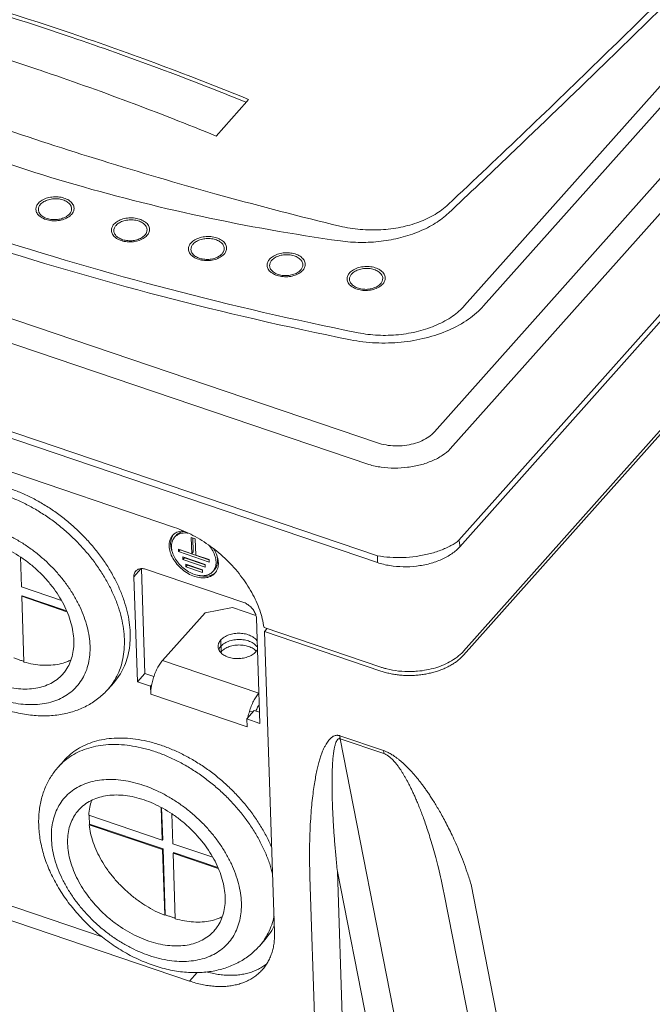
# Model space of a CAD drawing. Header units: millimetres. Extents: x -473 to 23648, y -382 to 1866.
# Tile 41 of 256: x 459 to 522, y 389 to 487. Entities that reach past the tile are written whole.
import ezdxf

# ---------------------------------------------------------------- set-up
doc = ezdxf.new("R2010")
doc.units = ezdxf.units.MM
doc.header["$LTSCALE"] = 80
doc.layers.get('0').update_dxf_attribs({"linetype": 'CONTINUOUS'})
for name, color, linetype in [('02___PRT_ALL_AXES', 7, 'CONTINUOUS'), ('06___PRT_ALL_SURFS', 7, 'CONTINUOUS'), ('09_ALL_ROUNDS', 7, 'CONTINUOUS'), ('10_ALL_CHAMFER', 7, 'CONTINUOUS'), ('20_ALL_FEATURES', 7, 'CONTINUOUS')]:
    doc.layers.add(name, color=color, linetype=linetype)

msp = doc.modelspace()

# ---------------------------------------------------------------- linework, layer by layer
at = {"color": 0, "linetype": 'Continuous', "lineweight": 0}
for p, q in [((459.389, 430.622), (459.29, 433.597)), ((463.357, 429.278), (459.389, 430.622)), ((459.42, 429.689), (459.469, 429.745)), ((459.636, 423.175), (459.42, 429.689)), ((459.42, 429.689), (463.913, 428.167)), ((459.469, 429.745), (463.874, 428.252)), ((480.337, 428.581), (477.61, 428.057)), ((480.337, 428.581), (482.649, 427.797)), ((473.398, 423.331), (477.61, 428.057)), ((468.553, 421.117), (467.983, 420.478)), ((463.059, 412.787), (463.629, 413.426)), ((473.357, 405.522), (466.081, 407.987)), ((473.249, 408.766), (473.357, 405.522)), ((473.301, 408.74), (473.406, 405.577)), ((474.399, 405.169), (474.3, 408.143)), ((466.112, 407.054), (466.161, 407.11)), ((466.112, 407.054), (473.388, 404.589)), ((466.161, 407.11), (473.437, 404.644)), ((473.357, 405.522), (473.406, 405.577)), ((478.367, 403.824), (474.399, 405.169)), ((473.388, 404.589), (473.437, 404.644)), ((473.388, 404.589), (473.604, 398.075)), ((473.437, 404.644), (473.653, 398.13)), ((474.429, 404.236), (474.479, 404.291)), ((474.429, 404.236), (478.923, 402.713)), ((474.646, 397.722), (474.429, 404.236)), ((474.479, 404.291), (478.884, 402.799)), ((473.604, 398.075), (473.653, 398.13)), ((482.993, 395.024), (483.563, 395.664))]:
    msp.add_line(p, q, dxfattribs=at)
for centre, radius, start, end in [((558.152, 784.644), 336.095, 252.08866, 258.6545), ((558.326, 782.463), 333.159, 252.06442, 258.65464), ((463.517, 424.456), 5.981, 318.31024, 326.42949), ((467.509, 408.821), 5.961, 130.09499, 138.29792), ((478.527, 399.002), 5.981, 318.31024, 326.42949)]:
    msp.add_arc(centre, radius, start, end, dxfattribs=at)
for points, knots in [([(501.758, 467.675), (501.358, 467.299), (500.433, 466.603), (498.832, 465.792), (497.018, 465.194), (495.063, 464.833), (493.046, 464.722), (491.697, 464.82), (491.031, 464.914)], [0, 0, 0, 0, 1.650007, 3.44615, 5.362736, 7.360464, 9.39198, 11.406789, 11.406789, 11.406789, 11.406789]), ([(470.177, 426.071), (470.165, 426.417), (470.103, 427.124), (469.9, 428.189), (469.589, 429.27), (469.172, 430.359), (468.654, 431.443), (468.04, 432.514), (467.335, 433.56), (466.546, 434.572), (465.681, 435.541), (464.748, 436.456), (463.756, 437.309), (462.715, 438.092), (461.634, 438.798), (460.523, 439.42), (459.394, 439.951), (458.257, 440.387), (457.123, 440.723), (456.003, 440.957), (454.907, 441.086), (453.845, 441.108), (452.829, 441.023), (451.866, 440.831), (450.968, 440.535), (450.142, 440.136), (449.398, 439.638), (448.908, 439.196), (448.664, 438.931), (448.619, 438.88)], [0, 0, 0, 0, 1.039931, 2.122546, 3.247391, 4.412526, 5.614732, 6.849715, 8.1123, 9.396614, 10.696261, 12.004488, 13.314345, 14.618848, 15.911132, 17.184615, 18.433157, 19.651238, 20.834127, 21.978081, 23.080537, 24.140322, 25.157861, 26.135358, 27.076933, 27.988647, 28.878367, 29.755424, 29.959186, 29.959186, 29.959186, 29.959186]), ([(469.607, 425.431), (469.596, 425.778), (469.533, 426.484), (469.33, 427.549), (469.019, 428.631), (468.602, 429.719), (468.084, 430.804), (467.47, 431.874), (466.765, 432.921), (465.976, 433.933), (465.111, 434.901), (464.178, 435.816), (463.186, 436.67), (462.145, 437.453), (461.064, 438.159), (459.954, 438.78), (458.825, 439.311), (457.688, 439.747), (456.554, 440.084), (455.433, 440.318), (454.337, 440.446), (453.276, 440.468), (452.259, 440.383), (451.297, 440.192), (450.398, 439.895), (449.572, 439.496), (449.008, 439.119), (448.718, 438.884), (448.66, 438.835)], [0, 0, 0, 0, 1.039931, 2.122546, 3.247391, 4.412526, 5.614732, 6.849715, 8.1123, 9.396614, 10.696261, 12.004488, 13.314345, 14.618848, 15.911132, 17.184615, 18.433157, 19.651238, 20.834127, 21.978081, 23.080537, 24.140322, 25.157861, 26.135358, 27.076933, 27.988647, 28.878367, 29.106709, 29.106709, 29.106709, 29.106709]), ([(466.198, 424.777), (466.187, 425.088), (466.127, 425.724), (465.93, 426.682), (465.626, 427.655), (465.218, 428.63), (464.713, 429.598), (464.115, 430.547), (463.432, 431.465), (462.671, 432.343), (461.841, 433.169), (460.953, 433.935), (460.016, 434.632), (459.041, 435.251), (458.039, 435.785), (457.023, 436.228), (456.004, 436.575), (454.993, 436.822), (454.003, 436.965), (453.044, 437.004), (452.128, 436.936), (451.265, 436.763), (450.466, 436.486), (449.74, 436.108), (449.097, 435.632), (448.544, 435.066), (448.089, 434.414), (447.739, 433.687), (447.495, 432.894), (447.362, 432.044), (447.347, 431.459), (447.357, 431.161)], [0, 0, 0, 0, 0.934505, 1.911259, 2.929503, 3.986741, 5.07901, 6.201155, 7.347068, 8.509939, 9.682467, 10.857085, 12.02617, 13.182248, 14.318213, 15.427545, 16.504537, 17.54454, 18.544222, 19.501839, 20.41751, 21.293471, 22.134257, 22.946733, 23.739881, 24.524273, 25.311247, 26.11191, 26.936201, 27.792191, 28.685698, 28.685698, 28.685698, 28.685698]), ([(464.591, 425.321), (464.582, 425.61), (464.522, 426.201), (464.321, 427.091), (464.012, 427.992), (463.597, 428.893), (463.084, 429.78), (462.48, 430.64), (461.793, 431.462), (461.034, 432.234), (460.214, 432.943), (459.343, 433.581), (458.436, 434.137), (457.504, 434.605), (456.562, 434.976), (455.622, 435.246), (454.698, 435.411), (453.804, 435.468), (452.951, 435.415), (452.153, 435.254), (451.421, 434.985), (450.767, 434.611), (450.328, 434.246), (450.109, 434.013), (450.058, 433.957)], [0, 0, 0, 0, 0.866747, 1.777077, 2.729755, 3.721395, 4.746853, 5.799596, 6.872057, 7.955957, 9.042618, 10.12327, 11.189347, 12.232798, 13.246399, 14.224092, 15.16134, 16.05551, 16.906265, 17.715938, 18.489802, 19.236101, 19.965687, 20.193743, 20.193743, 20.193743, 20.193743]), ([(446.097, 432.469), (446.114, 431.961), (446.226, 430.925), (446.611, 429.373), (447.208, 427.821), (448.003, 426.299), (448.973, 424.843), (450.098, 423.473), (451.355, 422.212), (452.726, 421.077), (454.187, 420.084), (455.716, 419.252), (457.291, 418.595), (458.88, 418.13), (460.458, 417.867), (461.984, 417.813), (463.434, 417.966), (464.779, 418.32), (466.002, 418.862), (467.083, 419.579), (467.704, 420.164), (467.983, 420.478)], [0, 0, 0, 0, 1.524053, 3.112476, 4.784263, 6.499609, 8.254374, 10.024617, 11.807658, 13.589734, 15.3556, 17.101153, 18.802821, 20.465148, 22.056691, 23.589087, 25.033311, 26.415171, 27.74422, 29.028241, 30.288855, 30.288855, 30.288855, 30.288855]), ([(466.198, 424.777), (466.208, 424.479), (466.193, 423.894), (466.06, 423.044), (465.816, 422.251), (465.465, 421.524), (465.011, 420.873), (464.458, 420.306), (463.815, 419.83), (463.089, 419.452), (462.289, 419.175), (461.427, 419.002), (460.511, 418.935), (459.552, 418.973), (458.561, 419.116), (457.551, 419.363), (456.531, 419.71), (455.515, 420.153), (454.514, 420.687), (453.539, 421.306), (452.602, 422.003), (451.713, 422.769), (450.884, 423.596), (450.123, 424.473), (449.44, 425.392), (448.842, 426.34), (448.336, 427.308), (447.929, 428.284), (447.625, 429.256), (447.427, 430.214), (447.367, 430.85), (447.357, 431.161)], [0, 0, 0, 0, 0.893508, 1.749497, 2.573789, 3.374451, 4.161425, 4.945817, 5.738965, 6.551441, 7.392227, 8.268188, 9.183859, 10.141476, 11.141158, 12.181161, 13.258153, 14.367485, 15.503451, 16.659529, 17.828613, 19.003231, 20.17576, 21.33863, 22.484544, 23.606688, 24.698958, 25.756195, 26.774439, 27.751193, 28.685698, 28.685698, 28.685698, 28.685698]), ([(463.497, 421.982), (463.446, 421.925), (463.227, 421.693), (462.788, 421.327), (462.133, 420.954), (461.401, 420.685), (460.603, 420.523), (459.751, 420.471), (458.857, 420.527), (457.933, 420.692), (456.993, 420.962), (456.051, 421.333), (455.119, 421.801), (454.211, 422.357), (453.341, 422.995), (452.52, 423.705), (451.761, 424.476), (451.075, 425.298), (450.47, 426.158), (449.958, 427.045), (449.543, 427.946), (449.233, 428.848), (449.033, 429.737), (448.973, 430.328), (448.963, 430.617)], [0, 0, 0, 0, 0.228056, 0.957642, 1.703941, 2.477805, 3.287478, 4.138233, 5.032403, 5.969651, 6.947344, 7.960945, 9.004396, 10.070473, 11.151125, 12.237786, 13.321686, 14.394147, 15.44689, 16.472348, 17.463988, 18.416666, 19.326996, 20.193743, 20.193743, 20.193743, 20.193743]), ([(470.177, 426.071), (470.188, 425.738), (470.175, 425.084), (470.043, 424.129), (469.8, 423.229), (469.448, 422.394), (469.025, 421.691), (468.702, 421.284), (468.553, 421.117)], [0, 0, 0, 0, 0.998481, 1.958599, 2.885382, 3.785763, 4.668348, 5.339626, 5.339626, 5.339626, 5.339626]), ([(464.591, 425.321), (464.601, 425.046), (464.584, 424.508), (464.443, 423.729), (464.189, 423.01), (463.862, 422.43), (463.607, 422.106), (463.497, 421.982)], [0, 0, 0, 0, 0.824468, 1.610817, 2.366206, 3.100595, 3.598643, 3.598643, 3.598643, 3.598643]), ([(469.607, 425.431), (469.618, 425.099), (469.605, 424.444), (469.473, 423.489), (469.23, 422.59), (468.901, 421.809), (468.631, 421.345), (468.5, 421.149)], [0, 0, 0, 0, 0.998481, 1.958599, 2.885382, 3.785763, 4.492725, 4.492725, 4.492725, 4.492725]), ([(458.644, 423.584), (458.759, 423.538), (458.989, 423.451), (459.319, 423.339), (459.535, 423.274), (459.633, 423.246)], [0, 0, 0, 0, 0.371673, 0.738609, 1.046363, 1.046363, 1.046363, 1.046363]), ([(464.306, 423.372), (464.171, 423.306), (463.792, 423.144), (463.13, 422.957), (462.312, 422.848), (461.445, 422.847), (460.544, 422.953), (459.94, 423.09), (459.636, 423.175)], [0, 0, 0, 0, 0.450263, 1.233897, 2.055597, 2.919109, 3.825444, 4.773196, 4.773196, 4.773196, 4.773196]), ([(463.629, 413.426), (463.674, 413.477), (463.918, 413.742), (464.407, 414.184), (465.152, 414.682), (465.978, 415.081), (466.876, 415.378), (467.839, 415.569), (468.855, 415.654), (469.917, 415.632), (471.013, 415.503), (472.133, 415.27), (473.267, 414.933), (474.404, 414.497), (475.533, 413.966), (476.644, 413.344), (477.725, 412.639), (478.766, 411.855), (479.758, 411.002), (480.691, 410.087), (481.556, 409.119), (482.345, 408.107), (483.05, 407.06), (483.664, 405.99), (484.035, 405.213), (484.209, 404.801), (484.227, 404.758)], [0, 0, 0, 0, 0.203763, 1.080819, 1.97054, 2.882253, 3.823829, 4.801326, 5.818864, 6.87865, 7.981105, 9.125059, 10.307949, 11.526029, 12.774572, 14.048054, 15.340338, 16.644841, 17.954699, 19.262925, 20.562572, 21.846886, 23.109471, 24.344454, 25.546661, 25.687622, 25.687622, 25.687622, 25.687622]), ([(463.67, 413.381), (463.728, 413.43), (464.018, 413.665), (464.582, 414.043), (465.408, 414.442), (466.307, 414.738), (467.269, 414.93), (468.286, 415.014), (469.347, 414.992), (470.443, 414.864), (471.563, 414.63), (472.698, 414.294), (473.834, 413.858), (474.963, 413.327), (476.074, 412.705), (477.155, 411.999), (478.196, 411.216), (479.188, 410.363), (480.121, 409.447), (480.986, 408.479), (481.775, 407.467), (482.48, 406.421), (483.094, 405.35), (483.612, 404.266), (484.022, 403.197), (484.229, 402.483), (484.312, 402.139)], [0, 0, 0, 0, 0.228341, 1.118062, 2.029776, 2.971351, 3.948848, 4.966387, 6.026172, 7.128628, 8.272581, 9.455471, 10.673551, 11.922094, 13.195577, 14.487861, 15.792364, 17.102221, 18.410448, 19.710095, 20.994409, 22.256994, 23.491977, 24.694183, 25.859318, 26.921389, 26.921389, 26.921389, 26.921389]), ([(461.107, 407.015), (461.092, 407.466), (461.122, 408.349), (461.352, 409.623), (461.756, 410.798), (462.32, 411.862), (462.798, 412.495), (463.059, 412.787)], [0, 0, 0, 0, 1.353613, 2.640114, 3.871851, 5.065128, 6.239125, 6.239125, 6.239125, 6.239125]), ([(462.367, 405.708), (462.357, 406.005), (462.372, 406.59), (462.505, 407.44), (462.748, 408.234), (463.099, 408.961), (463.554, 409.612), (464.106, 410.179), (464.75, 410.654), (465.476, 411.032), (466.275, 411.309), (467.138, 411.482), (468.054, 411.55), (469.013, 411.512), (470.003, 411.368), (471.014, 411.121), (472.033, 410.774), (473.049, 410.331), (474.051, 409.797), (475.026, 409.178), (475.963, 408.482), (476.851, 407.715), (477.681, 406.889), (478.441, 406.011), (479.125, 405.093), (479.723, 404.144), (480.228, 403.177), (480.636, 402.201), (480.94, 401.228), (481.137, 400.27), (481.197, 399.634), (481.208, 399.323)], [0, 0, 0, 0, 0.893508, 1.749497, 2.573789, 3.374451, 4.161425, 4.945817, 5.738965, 6.551441, 7.392227, 8.268188, 9.183859, 10.141476, 11.141158, 12.181161, 13.258153, 14.367485, 15.503451, 16.659529, 17.828613, 19.003231, 20.17576, 21.33863, 22.484544, 23.606688, 24.698958, 25.756195, 26.774439, 27.751193, 28.685698, 28.685698, 28.685698, 28.685698]), ([(465.068, 408.503), (465.118, 408.56), (465.338, 408.792), (465.777, 409.158), (466.431, 409.531), (467.163, 409.8), (467.961, 409.961), (468.814, 410.014), (469.708, 409.957), (470.632, 409.793), (471.571, 409.522), (472.514, 409.151), (473.446, 408.684), (474.353, 408.127), (475.224, 407.49), (476.044, 406.78), (476.803, 406.009), (477.49, 405.187), (478.094, 404.326), (478.607, 403.439), (479.022, 402.538), (479.331, 401.637), (479.532, 400.747), (479.592, 400.156), (479.601, 399.867)], [0, 0, 0, 0, 0.228056, 0.957642, 1.703941, 2.477805, 3.287478, 4.138233, 5.032403, 5.969651, 6.947344, 7.960945, 9.004396, 10.070473, 11.151125, 12.237786, 13.321686, 14.394147, 15.44689, 16.472348, 17.463988, 18.416666, 19.326996, 20.193743, 20.193743, 20.193743, 20.193743]), ([(466.081, 407.987), (466.092, 408.252), (466.148, 408.754), (466.277, 409.243), (466.356, 409.468)], [0, 0, 0, 0, 0.795329, 1.510322, 1.510322, 1.510322, 1.510322]), ([(463.973, 405.163), (463.964, 405.438), (463.981, 405.977), (464.122, 406.756), (464.376, 407.475), (464.703, 408.055), (464.957, 408.379), (465.068, 408.503)], [0, 0, 0, 0, 0.824468, 1.610817, 2.366206, 3.100595, 3.598643, 3.598643, 3.598643, 3.598643]), ([(466.128, 407.971), (466.125, 407.893), (466.123, 407.711), (466.133, 407.424), (466.15, 407.215), (466.161, 407.11)], [0, 0, 0, 0, 0.2336606, 0.544967, 0.8620794, 0.8620794, 0.8620794, 0.8620794]), ([(482.993, 395.024), (482.714, 394.711), (482.092, 394.124), (481.003, 393.402), (479.761, 392.855), (478.389, 392.502), (476.908, 392.355), (475.351, 392.424), (473.75, 392.708), (472.144, 393.197), (470.563, 393.877), (469.036, 394.73), (467.584, 395.738), (466.231, 396.882), (464.996, 398.145), (463.897, 399.508), (462.954, 400.948), (462.185, 402.444), (461.608, 403.967), (461.234, 405.492), (461.124, 406.513), (461.107, 407.015)], [0, 0, 0, 0, 1.258336, 2.552458, 3.90142, 5.309485, 6.78568, 8.348731, 9.969979, 11.653658, 13.37169, 15.124552, 16.890996, 18.665677, 20.433978, 22.183599, 23.908452, 25.587932, 27.222193, 28.781202, 30.288782, 30.288782, 30.288782, 30.288782]), ([(466.112, 407.054), (466.143, 406.762), (466.244, 406.166), (466.501, 405.277), (466.864, 404.382), (467.327, 403.494), (467.883, 402.627), (468.524, 401.791), (469.241, 401), (470.025, 400.264), (470.864, 399.593), (471.746, 398.998), (472.658, 398.486), (473.287, 398.201), (473.604, 398.075)], [0, 0, 0, 0, 0.882224, 1.807614, 2.773088, 3.774391, 4.805762, 5.860277, 6.930174, 8.007158, 9.08269, 10.148285, 11.195793, 12.217702, 12.217702, 12.217702, 12.217702]), ([(462.367, 405.708), (462.377, 405.396), (462.437, 404.76), (462.635, 403.802), (462.939, 402.83), (463.346, 401.854), (463.852, 400.886), (464.45, 399.938), (465.133, 399.02), (465.894, 398.142), (466.723, 397.315), (467.612, 396.549), (468.549, 395.853), (469.524, 395.234), (470.525, 394.7), (471.541, 394.256), (472.561, 393.909), (473.571, 393.663), (474.562, 393.519), (475.521, 393.481), (476.437, 393.548), (477.299, 393.721), (478.099, 393.998), (478.825, 394.377), (479.468, 394.852), (480.021, 395.419), (480.475, 396.07), (480.826, 396.797), (481.069, 397.591), (481.203, 398.441), (481.218, 399.025), (481.208, 399.323)], [0, 0, 0, 0, 0.934505, 1.911259, 2.929503, 3.986741, 5.07901, 6.201155, 7.347068, 8.509939, 9.682467, 10.857085, 12.02617, 13.182248, 14.318213, 15.427545, 16.504537, 17.54454, 18.544222, 19.501839, 20.41751, 21.293471, 22.134257, 22.946733, 23.739881, 24.524273, 25.311247, 26.11191, 26.936201, 27.792191, 28.685698, 28.685698, 28.685698, 28.685698]), ([(463.973, 405.163), (463.983, 404.875), (464.043, 404.283), (464.243, 403.394), (464.553, 402.492), (464.967, 401.592), (465.48, 400.705), (466.085, 399.844), (466.771, 399.022), (467.53, 398.251), (468.351, 397.541), (469.221, 396.904), (470.129, 396.347), (471.061, 395.88), (472.003, 395.508), (472.943, 395.238), (473.867, 395.074), (474.761, 395.017), (475.613, 395.069), (476.411, 395.231), (477.143, 395.5), (477.798, 395.873), (478.237, 396.239), (478.456, 396.471), (478.507, 396.528)], [0, 0, 0, 0, 0.866747, 1.777077, 2.729755, 3.721395, 4.746853, 5.799596, 6.872057, 7.955957, 9.042618, 10.12327, 11.189347, 12.232798, 13.246399, 14.224092, 15.16134, 16.05551, 16.906265, 17.715938, 18.489802, 19.236101, 19.965687, 20.193743, 20.193743, 20.193743, 20.193743]), ([(478.507, 396.528), (478.617, 396.652), (478.872, 396.976), (479.199, 397.556), (479.453, 398.275), (479.594, 399.054), (479.611, 399.593), (479.601, 399.867)], [0, 0, 0, 0, 0.498048, 1.232437, 1.987826, 2.774175, 3.598643, 3.598643, 3.598643, 3.598643]), ([(473.653, 398.13), (473.769, 398.085), (473.999, 397.997), (474.329, 397.885), (474.545, 397.82), (474.643, 397.792)], [0, 0, 0, 0, 0.371673, 0.738609, 1.046363, 1.046363, 1.046363, 1.046363]), ([(474.646, 397.722), (474.95, 397.637), (475.554, 397.499), (476.455, 397.393), (477.321, 397.395), (478.14, 397.503), (478.802, 397.691), (479.181, 397.852), (479.316, 397.918)], [0, 0, 0, 0, 0.947751, 1.854086, 2.717599, 3.539298, 4.322932, 4.773196, 4.773196, 4.773196, 4.773196]), ([(483.51, 395.695), (483.641, 395.891), (483.911, 396.355), (484.234, 397.12), (484.391, 397.693), (484.451, 397.978)], [0, 0, 0, 0, 0.706962, 1.607343, 2.4825, 2.4825, 2.4825, 2.4825]), ([(483.563, 395.664), (483.712, 395.831), (484.035, 396.237), (484.322, 396.714), (484.469, 397.01), (484.485, 397.042)], [0, 0, 0, 0, 0.671278, 1.553863, 1.662697, 1.662697, 1.662697, 1.662697])]:
    msp.add_open_spline(points, degree=3, knots=knots, dxfattribs=at)
at = {"layer": '02___PRT_ALL_AXES', "color": 0, "linetype": 'Continuous', "lineweight": 0}
for p, q in [((476.229, 435.522), (476.283, 433.916)), ((476.636, 435.384), (476.229, 435.522)), ((476.385, 435.469), (476.431, 434.083)), ((476.689, 433.779), (476.636, 435.384)), ((474.969, 434.362), (474.977, 434.115)), ((476.283, 433.916), (474.969, 434.362)), ((475.125, 434.309), (475.126, 434.282)), ((474.977, 434.115), (475.126, 434.282)), ((474.977, 434.115), (478.011, 433.087)), ((475.126, 434.282), (477.994, 433.31)), ((475.4, 433.587), (475.408, 433.34)), ((477.614, 432.837), (475.4, 433.587)), ((475.408, 433.34), (475.557, 433.507)), ((475.408, 433.34), (477.622, 432.59)), ((475.556, 433.534), (475.557, 433.507)), ((475.557, 433.507), (477.606, 432.813)), ((476.283, 433.916), (476.431, 434.083)), ((478.002, 433.334), (476.689, 433.779)), ((478.011, 433.087), (478.002, 433.334)), ((475.697, 432.87), (475.706, 432.623)), ((477.358, 432.307), (475.697, 432.87)), ((475.706, 432.623), (475.854, 432.79)), ((475.706, 432.623), (477.366, 432.06)), ((475.853, 432.817), (475.854, 432.79)), ((475.854, 432.79), (477.35, 432.283)), ((477.622, 432.59), (477.614, 432.837)), ((477.366, 432.06), (477.358, 432.307)), ((479.162, 425.359), (479.201, 424.193)), ((491.011, 415.569), (498.896, 375.398)), ((417.557, 411.379), (476.077, 391.549)), ((490.737, 402.413), (496.147, 374.851)), ((491.814, 369.987), (490.737, 402.413)), ((451.6, 401.291), (467.387, 395.941)), ((489.086, 369.463), (488.009, 401.89)), ((503.995, 401.135), (509.46, 373.298)), ((501.299, 400.316), (506.711, 372.75)), ((476.077, 391.549), (476.832, 392.397))]:
    msp.add_line(p, q, dxfattribs=at)
for centre, radius, start, end in [((475.576, 434.99), 1.375, 150.80029, 161.6059), ((475.505, 435.03), 1.294, 142.999, 150.78579), ((475.32, 434.883), 1.252, 136.26081, 138.21414), ((475.346, 434.857), 1.289, 128.25896, 136.2335), ((475.364, 434.836), 1.317, 126.41559, 128.28311), ((475.37, 434.827), 1.328, 119.90593, 126.41123), ((476.318, 434.915), 2.126, 181.98031, 188.84348), ((476.803, 432.947), 2.126, 1.98125, 8.83533), ((477.756, 433.031), 1.321, 305.79344, 308.28383), ((477.67, 432.796), 1.228, 318.20825, 321.91151), ((477.654, 432.807), 1.248, 321.9513, 328.2823), ((477.607, 432.837), 1.304, 328.25831, 331.23238), ((480.153, 423.344), 1.276, 138.28237, 141.33069), ((499.829, 427.314), 4.586, 310.13308, 313.08158), ((500.097, 427.031), 4.196, 313.05282, 318.25144), ((497.48, 429.853), 7.588, 251.28737, 253.5615), ((497.535, 430.036), 7.78, 253.55506, 254.2582), ((497.577, 430.187), 7.936, 254.2612, 255.85803), ((497.826, 431.718), 9.491, 271.37148, 271.57188)]:
    msp.add_arc(centre, radius, start, end, dxfattribs=at)
for points, knots in [([(428.787, 486.006), (432.278, 483.872), (439.637, 479.868), (451.394, 474.781), (463.987, 470.533), (477.269, 467.172), (486.393, 465.565), (491.031, 464.914)], [0, 0, 0, 0, 12.275753, 25.088477, 38.386207, 52.101158, 66.153048, 66.153048, 66.153048, 66.153048]), ([(474.386, 435.718), (474.368, 435.698), (474.245, 435.55), (474.074, 435.207), (474.038, 434.855), (474.044, 434.675)], [0, 0, 0, 0, 0.079368, 0.578241, 1.119643, 1.119643, 1.119643, 1.119643]), ([(474.582, 435.544), (474.566, 435.526), (474.454, 435.392), (474.373, 435.23), (474.33, 435.085)], [0, 0, 0, 0, 0.0719705, 0.5243495, 0.5243495, 0.5243495, 0.5243495]), ([(475.916, 435.949), (475.894, 435.952), (475.697, 435.974), (475.335, 435.968), (474.891, 435.818), (474.665, 435.637), (474.582, 435.544)], [0, 0, 0, 0, 0.067096, 0.594769, 1.070423, 1.445945, 1.445945, 1.445945, 1.445945]), ([(475.406, 436.18), (475.338, 436.175), (475.096, 436.145), (474.86, 436.065), (474.708, 435.978)], [0, 0, 0, 0, 0.2057492, 0.7302907, 0.7302907, 0.7302907, 0.7302907]), ([(474.731, 435.711), (474.733, 435.713), (474.844, 435.837), (475.104, 436.02), (475.402, 436.098), (475.542, 436.117)], [0, 0, 0, 0, 0.00846, 0.4992933, 0.9214859, 0.9214859, 0.9214859, 0.9214859]), ([(474.044, 434.675), (474.051, 434.474), (474.129, 434.054), (474.396, 433.447), (474.799, 432.867), (475.313, 432.353), (475.904, 431.937), (476.534, 431.646), (477.164, 431.499), (477.755, 431.509), (478.245, 431.674), (478.494, 431.874), (478.586, 431.977)], [0, 0, 0, 0, 0.602631, 1.266146, 1.97588, 2.708388, 3.436393, 4.133351, 4.778101, 5.360007, 5.884548, 6.298665, 6.298665, 6.298665, 6.298665]), ([(474.217, 434.588), (474.238, 434.454), (474.279, 434.286), (474.336, 434.123), (474.348, 434.089)], [0, 0, 0, 0, 0.4072961, 0.5172188, 0.5172188, 0.5172188, 0.5172188]), ([(474.272, 434.598), (474.278, 434.416), (474.349, 434.034), (474.591, 433.484), (474.957, 432.959), (475.423, 432.492), (475.958, 432.115), (476.53, 431.851), (477.101, 431.718), (477.637, 431.727), (478.081, 431.877), (478.307, 432.058), (478.39, 432.152)], [0, 0, 0, 0, 0.546466, 1.148141, 1.791729, 2.455968, 3.116123, 3.748125, 4.332784, 4.860456, 5.336111, 5.711632, 5.711632, 5.711632, 5.711632]), ([(478.7, 433.097), (478.694, 433.279), (478.623, 433.661), (478.381, 434.211), (478.134, 434.565), (477.987, 434.74), (477.978, 434.75)], [0, 0, 0, 0, 0.546466, 1.148141, 1.791729, 1.832726, 1.832726, 1.832726, 1.832726]), ([(478.903, 433.273), (478.886, 433.389), (478.809, 433.719), (478.646, 434.089), (478.501, 434.335), (478.467, 434.388)], [0, 0, 0, 0, 0.349727, 1.013242, 1.204306, 1.204306, 1.204306, 1.204306]), ([(478.39, 432.152), (478.406, 432.17), (478.518, 432.304), (478.673, 432.615), (478.705, 432.934), (478.7, 433.097)], [0, 0, 0, 0, 0.071971, 0.524349, 1.015293, 1.015293, 1.015293, 1.015293]), ([(478.75, 432.21), (478.797, 432.296), (478.904, 432.556), (478.933, 432.84), (478.927, 433.02)], [0, 0, 0, 0, 0.2956678, 0.8370692, 0.8370692, 0.8370692, 0.8370692]), ([(476.87, 431.778), (476.931, 431.761), (477.207, 431.693), (477.691, 431.648), (478.201, 431.76), (478.454, 431.905), (478.529, 431.96)], [0, 0, 0, 0, 0.189268, 0.852171, 1.44205, 1.72004, 1.72004, 1.72004, 1.72004]), ([(482.782, 425.231), (482.716, 425.347), (482.518, 425.569), (482.118, 425.813), (481.624, 425.975), (481.076, 426.044), (480.514, 426.014), (479.981, 425.888), (479.518, 425.676), (479.263, 425.472), (479.162, 425.359)], [0, 0, 0, 0, 0.40294, 0.870147, 1.392006, 1.950302, 2.519388, 3.071627, 3.582528, 4.036365, 4.036365, 4.036365, 4.036365]), ([(479.162, 425.359), (479.074, 425.26), (478.939, 425.054), (478.897, 424.811), (478.9, 424.704)], [0, 0, 0, 0, 0.3965983, 0.7190952, 0.7190952, 0.7190952, 0.7190952]), ([(478.9, 424.704), (478.9, 424.691), (478.908, 424.556), (478.997, 424.289), (479.278, 423.974), (479.68, 423.728), (480.173, 423.566), (480.722, 423.498), (481.284, 423.527), (481.816, 423.653), (482.279, 423.865), (482.535, 424.069), (482.635, 424.182)], [0, 0, 0, 0, 0.039551, 0.405539, 0.81382, 1.281027, 1.802886, 2.361182, 2.930268, 3.482507, 3.993408, 4.447245, 4.447245, 4.447245, 4.447245]), ([(482.56, 424.372), (482.442, 424.473), (482.156, 424.647), (481.663, 424.809), (481.114, 424.878), (480.553, 424.848), (480.02, 424.722), (479.557, 424.51), (479.302, 424.306), (479.201, 424.193)], [0, 0, 0, 0, 0.467207, 0.989067, 1.547362, 2.116448, 2.668687, 3.179588, 3.633425, 3.633425, 3.633425, 3.633425]), ([(502.786, 423.808), (502.558, 423.616), (501.841, 423.118), (500.46, 422.539), (499.093, 422.284), (498.283, 422.236), (498.086, 422.231)], [0, 0, 0, 0, 0.894698, 2.604158, 4.447405, 5.037514, 5.037514, 5.037514, 5.037514]), ([(498.053, 422.23), (497.636, 422.22), (496.822, 422.254), (496.02, 422.395), (495.638, 422.491)], [0, 0, 0, 0, 1.253341, 2.43455, 2.43455, 2.43455, 2.43455]), ([(483.285, 392.669), (483.383, 392.78), (483.576, 393.02), (483.832, 393.414), (484.052, 393.848), (484.231, 394.31), (484.366, 394.797), (484.458, 395.307), (484.505, 395.838), (484.507, 396.198), (484.501, 396.38)], [0, 0, 0, 0, 0.443093, 0.922519, 1.407633, 1.901117, 2.405356, 2.922375, 3.453801, 4.000854, 4.000854, 4.000854, 4.000854]), ([(476.077, 391.549), (476.281, 391.48), (476.689, 391.354), (477.303, 391.204), (477.91, 391.095), (478.506, 391.028), (479.089, 391.004), (479.655, 391.021), (480.202, 391.081), (480.727, 391.184), (481.227, 391.327), (481.699, 391.512), (482.142, 391.737), (482.553, 392), (482.929, 392.301), (483.164, 392.534), (483.277, 392.661), (483.285, 392.669)], [0, 0, 0, 0, 0.647277, 1.279477, 1.895714, 2.495368, 3.078117, 3.643972, 4.193304, 4.726871, 5.245833, 5.751761, 6.246626, 6.732763, 7.21282, 7.689667, 7.723253, 7.723253, 7.723253, 7.723253]), ([(477.693, 392.469), (477.894, 392.414), (478.296, 392.316), (478.901, 392.207), (479.497, 392.141), (480.08, 392.116), (480.646, 392.134), (481.193, 392.194), (481.718, 392.296), (482.218, 392.439), (482.69, 392.624), (483.133, 392.849), (483.477, 393.07), (483.671, 393.217), (483.734, 393.267)], [0, 0, 0, 0, 0.625605, 1.241842, 1.841495, 2.424244, 2.990099, 3.539432, 4.072998, 4.59196, 5.097888, 5.592753, 6.078891, 6.322028, 6.322028, 6.322028, 6.322028])]:
    msp.add_open_spline(points, degree=3, knots=knots, dxfattribs=at)
for points in [[(474.271, 435.424), (474.209, 435.238), (474.186, 435.038), (474.193, 434.842)], [(474.28, 434.831), (474.272, 434.754), (474.269, 434.676), (474.272, 434.598)], [(474.33, 435.085), (474.306, 435.003), (474.289, 434.917), (474.28, 434.831)], [(478.761, 433.785), (478.811, 433.616), (478.843, 433.44), (478.848, 433.264)], [(478.777, 432.736), (478.727, 432.584), (478.645, 432.438), (478.538, 432.318)], [(478.841, 433.033), (478.83, 432.932), (478.809, 432.832), (478.777, 432.736)], [(478.848, 433.264), (478.851, 433.187), (478.849, 433.109), (478.841, 433.033)], [(482.684, 424.252), (482.646, 424.295), (482.604, 424.335), (482.56, 424.372)], [(482.635, 424.182), (482.708, 424.264), (482.771, 424.355), (482.817, 424.455)]]:
    msp.add_open_spline(points, degree=3, dxfattribs=at)
at = {"layer": '06___PRT_ALL_SURFS', "color": 0, "linetype": 'Continuous', "lineweight": 0}
for p, q in [((565.602, 528.362), (503.354, 458.502)), ((567.492, 528.336), (505.243, 458.477))]:
    msp.add_line(p, q, dxfattribs=at)
for points, knots in [([(505.243, 458.477), (504.799, 457.978), (503.717, 457.055), (501.769, 455.997), (499.509, 455.238), (497.053, 454.815), (494.528, 454.75), (492.851, 454.952), (492.034, 455.117)], [0, 0, 0, 0, 2.003585, 4.220754, 6.615022, 9.123562, 11.668785, 14.168549, 14.168549, 14.168549, 14.168549]), ([(503.354, 458.502), (503.001, 458.106), (502.138, 457.37), (500.581, 456.521), (498.767, 455.911), (496.794, 455.572), (494.774, 455.522), (493.435, 455.684), (492.787, 455.815)], [0, 0, 0, 0, 1.590815, 3.367392, 5.291138, 7.307844, 9.348959, 11.33455, 11.33455, 11.33455, 11.33455])]:
    msp.add_open_spline(points, degree=3, knots=knots, dxfattribs=at)
at = {"layer": '09_ALL_ROUNDS', "color": 0, "linetype": 'Continuous', "lineweight": 0}
for p, q in [((500.351, 445.988), (584.952, 540.934)), ((501.932, 444.296), (586.533, 539.242)), ((502.797, 435.254), (589.023, 532.023)), ((398.546, 477.487), (494.701, 444.903)), ((397.705, 475.33), (493.861, 442.747)), ((395.722, 466.572), (494.702, 433.031)), ((395.723, 467.253), (494.726, 433.704)), ((502.884, 434.602), (522.911, 457.078)), ((474.583, 436.517), (416.064, 456.347)), ((470.55, 431.632), (471.249, 432.416)), ((471.639, 422.05), (471.295, 432.422)), ((471.814, 432.357), (481.364, 429.12)), ((470.896, 421.216), (470.55, 431.632)), ((482.705, 427.513), (483.051, 417.097)), ((483.455, 426.594), (495.046, 422.666)), ((490.979, 415.864), (495.32, 414.393)), ((491.011, 415.569), (495.352, 414.098))]:
    msp.add_line(p, q, dxfattribs=at)
msp.add_arc((-404.922, 1431.093), 1322.968, 313.262235, 313.625319, dxfattribs=at)
for points, knots in [([(501.73, 468.527), (506.883, 473.373), (517.074, 483.112), (532.065, 497.915), (541.859, 507.912), (546.695, 512.933)], [0, 0, 0, 0, 21.220071, 42.287224, 63.20158, 63.20158, 63.20158, 63.20158]), ([(507.845, 473.44), (510.978, 476.426), (519.189, 484.33), (532.287, 497.275), (542.142, 507.342), (547.008, 512.399)], [0, 0, 0, 0, 12.982377, 34.191295, 55.243719, 55.243719, 55.243719, 55.243719]), ([(457.397, 476.108), (460.939, 474.908), (468.208, 472.567), (479.405, 469.31), (487.073, 467.323), (490.983, 466.374)], [0, 0, 0, 0, 11.218074, 22.906972, 34.977543, 34.977543, 34.977543, 34.977543]), ([(464.364, 467.544), (464.255, 467.421), (463.969, 467.204), (463.453, 466.996), (462.866, 466.897), (462.264, 466.916), (461.706, 467.052), (461.245, 467.294), (460.925, 467.625), (460.799, 468.015), (460.872, 468.378), (461.003, 468.572), (461.078, 468.657)], [0, 0, 0, 0, 0.49323, 1.053507, 1.656867, 2.267351, 2.84684, 3.365164, 3.811193, 4.195074, 4.543624, 4.88382, 4.88382, 4.88382, 4.88382]), ([(464.155, 467.575), (464.059, 467.468), (463.81, 467.279), (463.36, 467.098), (462.848, 467.011), (462.324, 467.028), (461.838, 467.147), (461.436, 467.357), (461.157, 467.646), (461.047, 467.986), (461.11, 468.303), (461.225, 468.472), (461.29, 468.546)], [0, 0, 0, 0, 0.430312, 0.919018, 1.445118, 1.977155, 2.481885, 2.933105, 3.321563, 3.656242, 3.960333, 4.257101, 4.257101, 4.257101, 4.257101]), ([(461.078, 468.657), (461.188, 468.78), (461.473, 468.996), (461.989, 469.204), (462.577, 469.304), (463.178, 469.285), (463.736, 469.149), (464.197, 468.907), (464.517, 468.575), (464.643, 468.185), (464.571, 467.822), (464.439, 467.628), (464.364, 467.544)], [0, 0, 0, 0, 0.49323, 1.053507, 1.656867, 2.267351, 2.84684, 3.365164, 3.811193, 4.195074, 4.543624, 4.88382, 4.88382, 4.88382, 4.88382]), ([(461.29, 468.546), (461.386, 468.653), (461.635, 468.842), (462.085, 469.023), (462.597, 469.11), (463.121, 469.093), (463.607, 468.974), (464.009, 468.763), (464.288, 468.475), (464.398, 468.135), (464.335, 467.818), (464.22, 467.649), (464.155, 467.575)], [0, 0, 0, 0, 0.430286, 0.918999, 1.4451, 1.977137, 2.481864, 2.933083, 3.321545, 3.656232, 3.960322, 4.257081, 4.257081, 4.257081, 4.257081]), ([(490.983, 466.374), (491.65, 466.226), (493.002, 466.019), (495.03, 465.983), (496.99, 466.22), (498.807, 466.723), (500.411, 467.475), (501.333, 468.153), (501.73, 468.527)], [0, 0, 0, 0, 2.050342, 4.087647, 6.067876, 7.953978, 9.719962, 11.355644, 11.355644, 11.355644, 11.355644]), ([(471.848, 465.454), (471.739, 465.331), (471.454, 465.114), (470.937, 464.906), (470.35, 464.807), (469.748, 464.826), (469.191, 464.962), (468.729, 465.204), (468.41, 465.535), (468.283, 465.925), (468.356, 466.288), (468.487, 466.482), (468.563, 466.567)], [0, 0, 0, 0, 0.49323, 1.053507, 1.656867, 2.267351, 2.84684, 3.365164, 3.811193, 4.195074, 4.543624, 4.88382, 4.88382, 4.88382, 4.88382]), ([(468.563, 466.567), (468.672, 466.69), (468.957, 466.906), (469.474, 467.114), (470.061, 467.214), (470.662, 467.195), (471.22, 467.059), (471.681, 466.817), (472.001, 466.485), (472.128, 466.095), (472.055, 465.732), (471.924, 465.538), (471.848, 465.454)], [0, 0, 0, 0, 0.49323, 1.053507, 1.656867, 2.267351, 2.84684, 3.365164, 3.811193, 4.195074, 4.543624, 4.88382, 4.88382, 4.88382, 4.88382]), ([(468.775, 466.456), (468.87, 466.563), (469.119, 466.752), (469.569, 466.933), (470.082, 467.02), (470.606, 467.003), (471.092, 466.884), (471.493, 466.673), (471.772, 466.385), (471.882, 466.045), (471.819, 465.728), (471.705, 465.559), (471.639, 465.485)], [0, 0, 0, 0, 0.430286, 0.918999, 1.4451, 1.977137, 2.481864, 2.933083, 3.321545, 3.656232, 3.960322, 4.257081, 4.257081, 4.257081, 4.257081]), ([(471.639, 465.485), (471.543, 465.378), (471.294, 465.189), (470.844, 465.008), (470.332, 464.921), (469.808, 464.938), (469.322, 465.057), (468.92, 465.267), (468.642, 465.556), (468.531, 465.896), (468.594, 466.212), (468.709, 466.382), (468.775, 466.456)], [0, 0, 0, 0, 0.430312, 0.919018, 1.445118, 1.977155, 2.481885, 2.933105, 3.321563, 3.656242, 3.960333, 4.257101, 4.257101, 4.257101, 4.257101]), ([(479.5, 463.603), (479.39, 463.48), (479.105, 463.264), (478.589, 463.055), (478.001, 462.956), (477.4, 462.975), (476.842, 463.111), (476.381, 463.353), (476.061, 463.685), (475.935, 464.075), (476.008, 464.438), (476.139, 464.632), (476.214, 464.716)], [0, 0, 0, 0, 0.49323, 1.053507, 1.656867, 2.267351, 2.84684, 3.365164, 3.811193, 4.195074, 4.543624, 4.88382, 4.88382, 4.88382, 4.88382]), ([(479.29, 463.635), (479.195, 463.527), (478.946, 463.338), (478.496, 463.157), (477.983, 463.07), (477.459, 463.087), (476.973, 463.206), (476.572, 463.417), (476.293, 463.705), (476.183, 464.045), (476.246, 464.362), (476.36, 464.531), (476.426, 464.605)], [0, 0, 0, 0, 0.430312, 0.919018, 1.445118, 1.977155, 2.481885, 2.933105, 3.321563, 3.656242, 3.960333, 4.257101, 4.257101, 4.257101, 4.257101]), ([(476.214, 464.716), (476.324, 464.839), (476.609, 465.056), (477.125, 465.264), (477.713, 465.363), (478.314, 465.344), (478.872, 465.208), (479.333, 464.966), (479.653, 464.635), (479.779, 464.245), (479.706, 463.882), (479.575, 463.688), (479.5, 463.603)], [0, 0, 0, 0, 0.49323, 1.053507, 1.656867, 2.267351, 2.84684, 3.365164, 3.811193, 4.195074, 4.543624, 4.88382, 4.88382, 4.88382, 4.88382]), ([(476.426, 464.605), (476.522, 464.712), (476.771, 464.901), (477.221, 465.082), (477.733, 465.169), (478.257, 465.152), (478.743, 465.034), (479.145, 464.823), (479.423, 464.534), (479.534, 464.194), (479.471, 463.878), (479.356, 463.708), (479.29, 463.635)], [0, 0, 0, 0, 0.430286, 0.918999, 1.4451, 1.977137, 2.481864, 2.933083, 3.321545, 3.656232, 3.960322, 4.257081, 4.257081, 4.257081, 4.257081]), ([(484.014, 463.11), (484.124, 463.233), (484.409, 463.449), (484.925, 463.657), (485.513, 463.757), (486.114, 463.738), (486.672, 463.602), (487.133, 463.36), (487.453, 463.028), (487.579, 462.638), (487.507, 462.275), (487.375, 462.081), (487.3, 461.996)], [0, 0, 0, 0, 0.49323, 1.053507, 1.656867, 2.267351, 2.84684, 3.365164, 3.811193, 4.195074, 4.543624, 4.88382, 4.88382, 4.88382, 4.88382]), ([(487.3, 461.996), (487.191, 461.874), (486.905, 461.657), (486.389, 461.449), (485.802, 461.349), (485.2, 461.369), (484.642, 461.505), (484.181, 461.747), (483.861, 462.078), (483.735, 462.468), (483.808, 462.831), (483.939, 463.025), (484.014, 463.11)], [0, 0, 0, 0, 0.49323, 1.053507, 1.656867, 2.267351, 2.84684, 3.365164, 3.811193, 4.195074, 4.543624, 4.88382, 4.88382, 4.88382, 4.88382]), ([(487.091, 462.028), (486.995, 461.921), (486.746, 461.732), (486.296, 461.551), (485.784, 461.464), (485.26, 461.481), (484.774, 461.599), (484.372, 461.81), (484.093, 462.099), (483.983, 462.439), (484.046, 462.755), (484.161, 462.925), (484.226, 462.999)], [0, 0, 0, 0, 0.430312, 0.919018, 1.445118, 1.977155, 2.481885, 2.933105, 3.321563, 3.656242, 3.960333, 4.257101, 4.257101, 4.257101, 4.257101]), ([(484.226, 462.999), (484.322, 463.106), (484.571, 463.295), (485.021, 463.476), (485.533, 463.563), (486.057, 463.546), (486.543, 463.427), (486.945, 463.216), (487.224, 462.928), (487.334, 462.588), (487.271, 462.271), (487.156, 462.102), (487.091, 462.028)], [0, 0, 0, 0, 0.430286, 0.918999, 1.4451, 1.977137, 2.481864, 2.933083, 3.321545, 3.656232, 3.960322, 4.257081, 4.257081, 4.257081, 4.257081]), ([(495.23, 460.638), (495.12, 460.515), (494.835, 460.299), (494.319, 460.09), (493.731, 459.991), (493.13, 460.01), (492.572, 460.146), (492.111, 460.388), (491.791, 460.72), (491.665, 461.109), (491.737, 461.473), (491.868, 461.667), (491.944, 461.751)], [0, 0, 0, 0, 0.49323, 1.053507, 1.656867, 2.267351, 2.84684, 3.365164, 3.811193, 4.195074, 4.543624, 4.88382, 4.88382, 4.88382, 4.88382]), ([(495.02, 460.669), (494.925, 460.562), (494.676, 460.373), (494.225, 460.192), (493.713, 460.105), (493.189, 460.122), (492.703, 460.241), (492.302, 460.452), (492.023, 460.74), (491.912, 461.08), (491.976, 461.397), (492.09, 461.566), (492.156, 461.64)], [0, 0, 0, 0, 0.430312, 0.919018, 1.445118, 1.977155, 2.481885, 2.933105, 3.321563, 3.656242, 3.960333, 4.257101, 4.257101, 4.257101, 4.257101]), ([(491.944, 461.751), (492.053, 461.874), (492.339, 462.091), (492.855, 462.299), (493.442, 462.398), (494.044, 462.379), (494.601, 462.243), (495.063, 462.001), (495.382, 461.67), (495.509, 461.28), (495.436, 460.917), (495.305, 460.723), (495.23, 460.638)], [0, 0, 0, 0, 0.49323, 1.053507, 1.656867, 2.267351, 2.84684, 3.365164, 3.811193, 4.195074, 4.543624, 4.88382, 4.88382, 4.88382, 4.88382]), ([(492.156, 461.64), (492.251, 461.747), (492.5, 461.936), (492.951, 462.117), (493.463, 462.204), (493.987, 462.187), (494.473, 462.069), (494.874, 461.858), (495.153, 461.569), (495.264, 461.229), (495.2, 460.913), (495.086, 460.743), (495.02, 460.669)], [0, 0, 0, 0, 0.430286, 0.918999, 1.4451, 1.977137, 2.481864, 2.933083, 3.321545, 3.656232, 3.960322, 4.257081, 4.257081, 4.257081, 4.257081]), ([(494.701, 444.903), (494.98, 444.809), (495.566, 444.664), (496.474, 444.577), (497.392, 444.618), (498.279, 444.786), (499.093, 445.073), (499.797, 445.466), (500.189, 445.806), (500.351, 445.988)], [0, 0, 0, 0, 0.883197, 1.801516, 2.726417, 3.633273, 4.499057, 5.305229, 6.038275, 6.038275, 6.038275, 6.038275]), ([(493.861, 442.747), (494.261, 442.631), (495.098, 442.458), (496.39, 442.37), (497.697, 442.448), (498.958, 442.687), (500.119, 443.078), (501.125, 443.602), (501.694, 444.052), (501.932, 444.296)], [0, 0, 0, 0, 1.250474, 2.554827, 3.873509, 5.166502, 6.396537, 7.5326, 8.554515, 8.554515, 8.554515, 8.554515]), ([(474.583, 436.517), (475.209, 436.305), (476.45, 435.763), (478.189, 434.671), (479.784, 433.325), (481.166, 431.782), (482.277, 430.107), (483.069, 428.374), (483.373, 427.177), (483.455, 426.594)], [0, 0, 0, 0, 1.98067, 4.042957, 6.140302, 8.221661, 10.237876, 12.146935, 13.913657, 13.913657, 13.913657, 13.913657]), ([(494.702, 433.031), (495.102, 432.9), (495.946, 432.701), (497.256, 432.586), (498.589, 432.652), (499.878, 432.896), (501.061, 433.306), (502.08, 433.863), (502.649, 434.343), (502.884, 434.602)], [0, 0, 0, 0, 1.263069, 2.589274, 3.934125, 5.254681, 6.511677, 7.673495, 8.722089, 8.722089, 8.722089, 8.722089]), ([(494.726, 433.704), (495.123, 433.629), (495.956, 433.529), (497.234, 433.513), (498.536, 433.628), (499.797, 433.867), (500.959, 434.22), (501.966, 434.669), (502.55, 435.048), (502.797, 435.254)], [0, 0, 0, 0, 1.213897, 2.508046, 3.829882, 5.127746, 6.352844, 7.462734, 8.42689, 8.42689, 8.42689, 8.42689]), ([(502.884, 434.602), (502.881, 434.673), (502.87, 434.818), (502.841, 435.035), (502.813, 435.181), (502.797, 435.254)], [0, 0, 0, 0, 0.214052, 0.4335854, 0.6579101, 0.6579101, 0.6579101, 0.6579101]), ([(494.726, 433.704), (494.719, 433.627), (494.709, 433.475), (494.701, 433.25), (494.7, 433.103), (494.702, 433.031)], [0, 0, 0, 0, 0.2319531, 0.4568415, 0.6734579, 0.6734579, 0.6734579, 0.6734579]), ([(470.733, 432.189), (470.747, 432.204), (470.836, 432.296), (471.062, 432.42), (471.431, 432.455), (471.685, 432.4), (471.814, 432.357)], [0, 0, 0, 0, 0.061739, 0.384003, 0.744087, 1.152418, 1.152418, 1.152418, 1.152418]), ([(470.55, 431.632), (470.546, 431.746), (470.572, 431.95), (470.677, 432.125), (470.733, 432.189)], [0, 0, 0, 0, 0.3426443, 0.5971473, 0.5971473, 0.5971473, 0.5971473]), ([(481.364, 429.12), (481.506, 429.072), (481.783, 428.937), (482.147, 428.651), (482.442, 428.3), (482.642, 427.916), (482.701, 427.643), (482.705, 427.513)], [0, 0, 0, 0, 0.448237, 0.916369, 1.379475, 1.813826, 2.203167, 2.203167, 2.203167, 2.203167]), ([(490.979, 415.864), (490.947, 415.875), (490.883, 415.893), (490.782, 415.909), (490.676, 415.912), (490.565, 415.899), (490.447, 415.867), (490.323, 415.813), (490.196, 415.735), (490.066, 415.63), (489.935, 415.496), (489.802, 415.331), (489.668, 415.134), (489.533, 414.901), (489.398, 414.629), (489.262, 414.314), (489.127, 413.953), (488.993, 413.541), (488.861, 413.073), (488.73, 412.543), (488.604, 411.945), (488.481, 411.271), (488.365, 410.514), (488.258, 409.662), (488.161, 408.706), (488.079, 407.633), (488.015, 406.427), (487.976, 405.071), (487.968, 403.541), (487.99, 402.462), (488.009, 401.89)], [0, 0, 0, 0, 0.100665, 0.201774, 0.305549, 0.41636, 0.537324, 0.670545, 0.818526, 0.984094, 1.170322, 1.380464, 1.617825, 1.885833, 2.188119, 2.528798, 2.912496, 3.343872, 3.828236, 4.371506, 4.980307, 5.66209, 6.425308, 7.279612, 8.236082, 9.307519, 10.508968, 11.858578, 13.378518, 15.09651, 15.09651, 15.09651, 15.09651]), ([(490.979, 415.864), (490.98, 415.829), (490.984, 415.762), (490.995, 415.663), (491.005, 415.599), (491.011, 415.569)], [0, 0, 0, 0, 0.1045505, 0.2037281, 0.2973428, 0.2973428, 0.2973428, 0.2973428]), ([(491.011, 415.569), (491, 415.573), (490.976, 415.579), (490.94, 415.583), (490.901, 415.579), (490.861, 415.568), (490.82, 415.546), (490.778, 415.514), (490.735, 415.469), (490.694, 415.412), (490.653, 415.343), (490.614, 415.261), (490.574, 415.163), (490.535, 415.048), (490.497, 414.914), (490.459, 414.76), (490.423, 414.583), (490.388, 414.382), (490.355, 414.157), (490.324, 413.905), (490.296, 413.623), (490.27, 413.309), (490.248, 412.966), (490.23, 412.594), (490.216, 412.196), (490.207, 411.772), (490.203, 411.321), (490.203, 410.843), (490.209, 410.341), (490.219, 409.815), (490.236, 409.265), (490.257, 408.686), (490.285, 408.073), (490.32, 407.423), (490.362, 406.743), (490.409, 406.049), (490.462, 405.352), (490.521, 404.649), (490.585, 403.93), (490.657, 403.183), (490.709, 402.675), (490.737, 402.413)], [0, 0, 0, 0, 0.035658, 0.071812, 0.109665, 0.150592, 0.196362, 0.249087, 0.310182, 0.379836, 0.45913, 0.550168, 0.655022, 0.775473, 0.913608, 1.071804, 1.252058, 1.455445, 1.682621, 1.93533, 2.217676, 2.532891, 2.878758, 3.251099, 3.648723, 4.073011, 4.524518, 5.002609, 5.505855, 6.031665, 6.580164, 7.157041, 7.768921, 8.421523, 9.110161, 9.810728, 10.508283, 11.209467, 11.926844, 12.672769, 13.460658, 13.460658, 13.460658, 13.460658]), ([(495.352, 414.098), (495.346, 414.128), (495.336, 414.192), (495.325, 414.29), (495.322, 414.358), (495.32, 414.393)], [0, 0, 0, 0, 0.0936147, 0.1927923, 0.2973428, 0.2973428, 0.2973428, 0.2973428]), ([(495.32, 414.393), (495.369, 414.377), (495.469, 414.34), (495.623, 414.275), (495.789, 414.197), (495.967, 414.102), (496.159, 413.989), (496.364, 413.857), (496.583, 413.702), (496.818, 413.522), (497.069, 413.314), (497.333, 413.079), (497.597, 412.827), (497.849, 412.57), (498.087, 412.315), (498.316, 412.058), (498.542, 411.792), (498.771, 411.513), (499.001, 411.219), (499.233, 410.912), (499.466, 410.591), (499.707, 410.247), (499.959, 409.872), (500.226, 409.46), (500.508, 409.007), (500.805, 408.508), (501.115, 407.961), (501.44, 407.362), (501.778, 406.705), (502.129, 405.984), (502.492, 405.19), (502.866, 404.315), (503.248, 403.35), (503.633, 402.283), (503.876, 401.531), (503.995, 401.135)], [0, 0, 0, 0, 0.153187, 0.319531, 0.502337, 0.703453, 0.924474, 1.168662, 1.436967, 1.729734, 2.054211, 2.415462, 2.789386, 3.149786, 3.495888, 3.835231, 4.180893, 4.54338, 4.919163, 5.301282, 5.695327, 6.111874, 6.560549, 7.049775, 7.583555, 8.163452, 8.790951, 9.469795, 10.206357, 11.006653, 11.877417, 12.825395, 13.859586, 14.991133, 16.229554, 16.229554, 16.229554, 16.229554]), ([(495.352, 414.098), (495.385, 414.087), (495.452, 414.061), (495.555, 414.011), (495.666, 413.948), (495.786, 413.868), (495.914, 413.77), (496.052, 413.651), (496.2, 413.509), (496.358, 413.341), (496.528, 413.143), (496.706, 412.917), (496.884, 412.67), (497.055, 412.417), (497.216, 412.164), (497.371, 411.907), (497.525, 411.639), (497.68, 411.356), (497.837, 411.057), (497.995, 410.743), (498.155, 410.413), (498.32, 410.057), (498.492, 409.669), (498.675, 409.241), (498.869, 408.766), (499.073, 408.242), (499.288, 407.666), (499.512, 407.033), (499.746, 406.334), (499.989, 405.564), (500.242, 404.713), (500.504, 403.771), (500.772, 402.726), (501.044, 401.564), (501.215, 400.747), (501.299, 400.316)], [0, 0, 0, 0, 0.102735, 0.216227, 0.343346, 0.486189, 0.646763, 0.828365, 1.032675, 1.260891, 1.519681, 1.814269, 2.125654, 2.431377, 2.729621, 3.026064, 3.331783, 3.656129, 3.996115, 4.345456, 4.709251, 5.097474, 5.519557, 5.984113, 6.495784, 7.056979, 7.670082, 8.339768, 9.073501, 9.878657, 10.763638, 11.737226, 12.811, 13.999458, 15.3164, 15.3164, 15.3164, 15.3164])]:
    msp.add_open_spline(points, degree=3, knots=knots, dxfattribs=at)
at = {"layer": '10_ALL_CHAMFER', "color": 0, "linetype": 'Continuous', "lineweight": 0}
msp.add_arc((481.045, 420.368), 3.174, 87.94567, 96.40341, dxfattribs=at)
for points, knots in [([(481.91, 425.261), (481.824, 425.29), (481.643, 425.341), (481.36, 425.389), (481.064, 425.411), (480.764, 425.404), (480.469, 425.37), (480.184, 425.308), (479.915, 425.221), (479.668, 425.111), (479.449, 424.978), (479.262, 424.827), (479.111, 424.66), (479.023, 424.517), (478.987, 424.433), (478.978, 424.411)], [0, 0, 0, 0, 0.274025, 0.562726, 0.860783, 1.161958, 1.460186, 1.751976, 2.034948, 2.305988, 2.562076, 2.801648, 3.024659, 3.232676, 3.301542, 3.301542, 3.301542, 3.301542]), ([(482.724, 424.726), (482.721, 424.73), (482.673, 424.792), (482.562, 424.907), (482.372, 425.049), (482.152, 425.169), (481.993, 425.233), (481.91, 425.261)], [0, 0, 0, 0, 0.0156061, 0.2368086, 0.4740953, 0.7254161, 0.9870424, 0.9870424, 0.9870424, 0.9870424])]:
    msp.add_open_spline(points, degree=3, knots=knots, dxfattribs=at)
msp.add_open_spline([(482.805, 424.604), (482.781, 424.647), (482.754, 424.687), (482.724, 424.726)], degree=3, dxfattribs=at)
at = {"layer": '20_ALL_FEATURES', "color": 0, "linetype": 'Continuous', "lineweight": 0}
for p, q in [((503.241, 423.848), (589.454, 520.603)), ((461.24, 481.838), (461.107, 481.883)), ((481.741, 478.733), (478.709, 475.315)), ((481.929, 478.944), (481.741, 478.733)), ((523.203, 446.654), (503.228, 424.237)), ((483.774, 426.485), (483.511, 426.19)), ((483.511, 426.19), (484.501, 396.38)), ((483.511, 426.19), (495.059, 422.277)), ((482.949, 420.094), (473.398, 423.331)), ((470.896, 421.216), (471.639, 422.05)), ((472.533, 421.747), (471.639, 422.05)), ((472.198, 420.774), (470.896, 421.216)), ((472.198, 420.774), (472.307, 420.896)), ((472.224, 419.997), (472.198, 420.774)), ((481.775, 416.761), (472.224, 419.997)), ((481.749, 417.538), (482.492, 418.372)), ((482.007, 418.284), (482.371, 418.236)), ((483.015, 418.195), (482.492, 418.372)), ((483.051, 417.097), (481.749, 417.538)), ((481.775, 416.761), (481.749, 417.538))]:
    msp.add_line(p, q, dxfattribs=at)
for centre, radius, start, end in [((368.757, 203.948), 297.328, 71.25055, 74.78961), ((368.795, 203.636), 297.247, 71.25042, 74.79038), ((366.959, 204.212), 293.199, 71.27016, 74.83506), ((362.152, 184.148), 318.201, 67.88793, 71.27033), ((362.201, 183.864), 318.089, 67.9382, 71.27041), ((360.094, 184.316), 314.245, 67.8236, 71.22397), ((477.547, 419.911), 5.335, 168.40165, 170.82546), ((478.145, 419.786), 5.947, 163.03779, 168.37523), ((487.273, 416.641), 5.515, 168.42, 169.34602), ((487.695, 416.549), 5.947, 163.03779, 168.37523)]:
    msp.add_arc(centre, radius, start, end, dxfattribs=at)
for points, knots in [([(495.059, 422.277), (495.204, 422.228), (495.501, 422.138), (495.959, 422.027), (496.43, 421.941), (496.912, 421.88), (497.402, 421.845), (497.897, 421.835), (498.392, 421.851), (498.885, 421.892), (499.372, 421.959), (499.849, 422.05), (500.315, 422.166), (500.765, 422.305), (501.196, 422.467), (501.606, 422.651), (501.992, 422.854), (502.35, 423.076), (502.68, 423.316), (502.978, 423.571), (503.157, 423.755), (503.241, 423.848)], [0, 0, 0, 0, 0.460377, 0.931287, 1.410809, 1.897583, 2.389122, 2.884149, 3.379821, 3.87498, 4.366653, 4.853819, 5.3336, 5.805139, 6.265879, 6.71517, 7.151011, 7.573025, 7.980001, 8.371953, 8.748694, 8.748694, 8.748694, 8.748694]), ([(473.398, 423.331), (473.299, 423.219), (473.107, 422.963), (472.856, 422.531), (472.633, 422.044), (472.511, 421.698), (472.457, 421.521)], [0, 0, 0, 0, 0.44991, 0.954814, 1.496783, 2.053635, 2.053635, 2.053635, 2.053635]), ([(472.279, 420.762), (472.264, 420.664), (472.23, 420.411), (472.219, 420.154), (472.224, 419.997)], [0, 0, 0, 0, 0.2967085, 0.7677709, 0.7677709, 0.7677709, 0.7677709]), ([(482.949, 420.094), (482.849, 419.982), (482.657, 419.727), (482.406, 419.295), (482.184, 418.808), (482.061, 418.462), (482.007, 418.284)], [0, 0, 0, 0, 0.44991, 0.954814, 1.496783, 2.053635, 2.053635, 2.053635, 2.053635]), ([(482.988, 418.928), (482.948, 418.883), (482.871, 418.781), (482.771, 418.608), (482.698, 418.45), (482.66, 418.35), (482.648, 418.317)], [0, 0, 0, 0, 0.1799642, 0.3819255, 0.598713, 0.7028262, 0.7028262, 0.7028262, 0.7028262])]:
    msp.add_open_spline(points, degree=3, knots=knots, dxfattribs=at)

doc.saveas('drawing.dxf')
